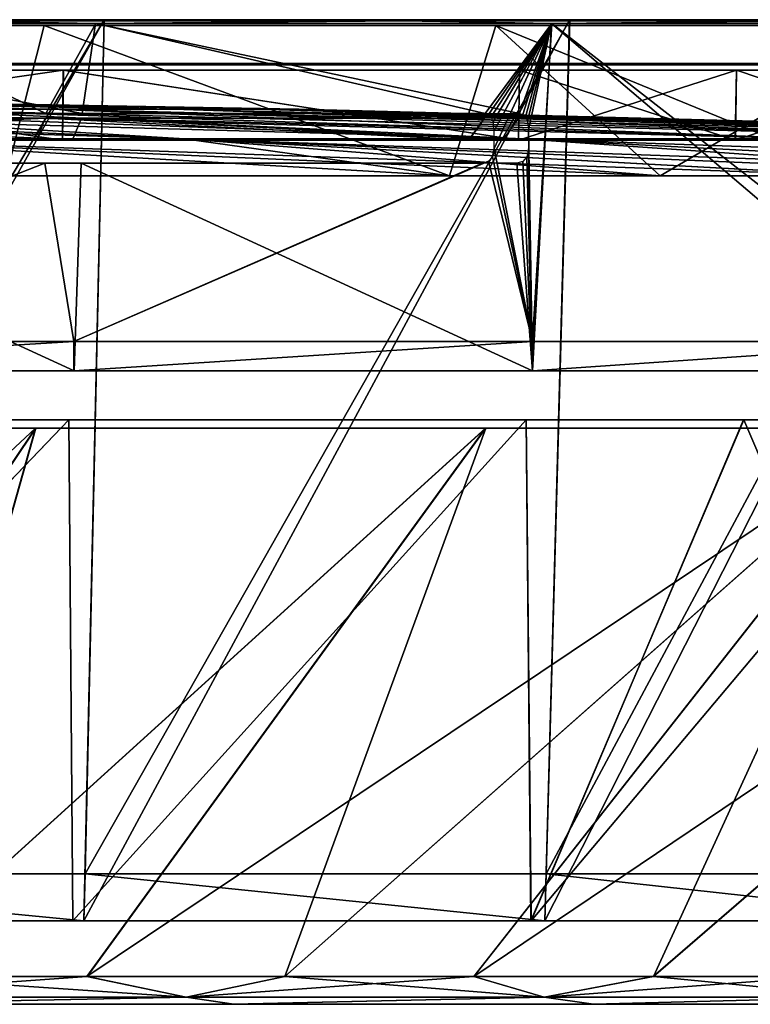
# Model space of a CAD drawing. Header units: millimetres. Extents: x -251 to 251, y -32 to 24.
# Tile 21 of 25: x 104 to 143, y -28 to 24. Entities that reach past the tile are written whole.
import ezdxf

# ---------------------------------------------------------------- set-up
doc = ezdxf.new("R2010")
doc.units = ezdxf.units.MM
doc.header["$LTSCALE"] = 81.481481
for name, color, linetype in [('1', 7, 'CONTINUOUS'), ('28', 7, 'CONTINUOUS'), ('31', 7, 'CONTINUOUS'), ('32', 7, 'CONTINUOUS'), ('34', 7, 'CONTINUOUS'), ('35', 7, 'CONTINUOUS'), ('36', 7, 'CONTINUOUS'), ('37', 7, 'CONTINUOUS'), ('41', 7, 'CONTINUOUS'), ('44', 7, 'CONTINUOUS'), ('46', 7, 'CONTINUOUS'), ('47', 7, 'CONTINUOUS'), ('48', 7, 'CONTINUOUS'), ('66', 7, 'CONTINUOUS'), ('67', 7, 'CONTINUOUS'), ('69', 7, 'CONTINUOUS'), ('72', 7, 'CONTINUOUS'), ('73', 7, 'CONTINUOUS')]:
    doc.layers.add(name, color=color, linetype=linetype)

msp = doc.modelspace()

# ---------------------------------------------------------------- linework, layer by layer
at = {"layer": '1', "linetype": 'CONTINUOUS'}
for points in [[(115.504, -28.25, -158.974), (94.687, -28.25, 172.187), (94.672, -28.25, -172.195), (115.504, -28.25, -158.974)], [(115.516, -28.25, 158.965), (94.687, -28.25, 172.187), (115.504, -28.25, -158.974), (115.516, -28.25, 158.965)], [(134.514, -28.25, -143.247), (115.516, -28.25, 158.965), (115.504, -28.25, -158.974), (134.514, -28.25, -143.247)], [(134.525, -28.25, 143.237), (115.516, -28.25, 158.965), (134.514, -28.25, -143.247), (134.525, -28.25, 143.237)], [(151.409, -28.25, -125.257), (134.525, -28.25, 143.237), (134.514, -28.25, -143.247), (151.409, -28.25, -125.257)], [(151.418, -28.25, 125.245), (134.525, -28.25, 143.237), (151.409, -28.25, -125.257), (151.418, -28.25, 125.245)]]:
    msp.add_3dface(points, dxfattribs=at)
at = {"layer": '28', "linetype": 'CONTINUOUS'}
for points in [[(92.445, -27.875, 176.139), (113.002, -27.875, 163.712), (96.896, -26.785, 176.238), (92.445, -27.875, 176.139)], [(113.002, -27.875, -163.712), (92.445, -27.875, -176.139), (107.758, -26.785, -169.815), (113.002, -27.875, -163.712)], [(107.758, -26.785, -169.815), (92.445, -27.875, -176.139), (96.879, -26.785, -176.248), (107.758, -26.785, -169.815)], [(96.896, -26.785, 176.238), (113.002, -27.875, 163.712), (107.769, -26.785, 169.808), (96.896, -26.785, 176.238)], [(118.214, -26.785, -162.709), (113.002, -27.875, -163.712), (107.758, -26.785, -169.815), (118.214, -26.785, -162.709)], [(107.769, -26.785, 169.808), (113.002, -27.875, 163.712), (118.218, -26.785, 162.706), (107.769, -26.785, 169.808)], [(113.002, -27.875, 163.712), (131.912, -27.875, 148.897), (118.218, -26.785, 162.706), (113.002, -27.875, 163.712)], [(128.197, -26.785, -154.966), (113.002, -27.875, -163.712), (118.214, -26.785, -162.709), (128.197, -26.785, -154.966)], [(131.912, -27.875, -148.897), (113.002, -27.875, -163.712), (128.197, -26.785, -154.966), (131.912, -27.875, -148.897)], [(118.218, -26.785, 162.706), (131.912, -27.875, 148.897), (128.207, -26.785, 154.957), (118.218, -26.785, 162.706)], [(137.672, -26.785, -146.612), (131.912, -27.875, -148.897), (128.197, -26.785, -154.966), (137.672, -26.785, -146.612)], [(128.207, -26.785, 154.957), (131.912, -27.875, 148.897), (137.687, -26.785, 146.599), (128.207, -26.785, 154.957)], [(131.912, -27.875, 148.897), (148.897, -27.875, 131.912), (137.687, -26.785, 146.599), (131.912, -27.875, 148.897)], [(146.604, -26.785, -137.681), (131.912, -27.875, -148.897), (137.672, -26.785, -146.612), (146.604, -26.785, -137.681)], [(148.897, -27.875, -131.912), (131.912, -27.875, -148.897), (146.604, -26.785, -137.681), (148.897, -27.875, -131.912)], [(137.687, -26.785, 146.599), (148.897, -27.875, 131.912), (146.621, -26.785, 137.663), (137.687, -26.785, 146.599)], [(113.002, -27.875, -163.712), (94.672, -28.25, -172.195), (92.445, -27.875, -176.139), (113.002, -27.875, -163.712)], [(92.445, -27.875, 176.139), (94.687, -28.25, 172.187), (113.002, -27.875, 163.712), (92.445, -27.875, 176.139)], [(115.504, -28.25, -158.974), (94.672, -28.25, -172.195), (113.002, -27.875, -163.712), (115.504, -28.25, -158.974)], [(94.687, -28.25, 172.187), (115.516, -28.25, 158.965), (113.002, -27.875, 163.712), (94.687, -28.25, 172.187)], [(131.912, -27.875, -148.897), (115.504, -28.25, -158.974), (113.002, -27.875, -163.712), (131.912, -27.875, -148.897)], [(113.002, -27.875, 163.712), (115.516, -28.25, 158.965), (131.912, -27.875, 148.897), (113.002, -27.875, 163.712)], [(134.514, -28.25, -143.247), (115.504, -28.25, -158.974), (131.912, -27.875, -148.897), (134.514, -28.25, -143.247)], [(115.516, -28.25, 158.965), (134.525, -28.25, 143.237), (131.912, -27.875, 148.897), (115.516, -28.25, 158.965)], [(148.897, -27.875, -131.912), (134.514, -28.25, -143.247), (131.912, -27.875, -148.897), (148.897, -27.875, -131.912)], [(131.912, -27.875, 148.897), (134.525, -28.25, 143.237), (148.897, -27.875, 131.912), (131.912, -27.875, 148.897)], [(151.409, -28.25, -125.257), (134.514, -28.25, -143.247), (148.897, -27.875, -131.912), (151.409, -28.25, -125.257)], [(134.525, -28.25, 143.237), (151.418, -28.25, 125.245), (148.897, -27.875, 131.912), (134.525, -28.25, 143.237)]]:
    msp.add_3dface(points, dxfattribs=at)
at = {"layer": '31', "linetype": 'CONTINUOUS'}
for points in [[(85.62, -26.785, -181.984), (74.027, -26.785, -187), (105.049, 2.179, -218.157), (85.62, -26.785, -181.984)], [(105.049, 2.179, -218.157), (74.027, -26.785, -187), (79.965, 2.179, -228.547), (105.049, 2.179, -218.157)], [(79.982, 2.179, 228.541), (85.642, -26.785, 181.973), (105.065, 2.179, 218.15), (79.982, 2.179, 228.541)], [(96.879, -26.785, -176.248), (85.62, -26.785, -181.984), (105.049, 2.179, -218.157), (96.879, -26.785, -176.248)], [(85.642, -26.785, 181.973), (96.896, -26.785, 176.238), (105.065, 2.179, 218.15), (85.642, -26.785, 181.973)], [(128.808, 2.179, -205.028), (96.879, -26.785, -176.248), (105.049, 2.179, -218.157), (128.808, 2.179, -205.028)], [(107.758, -26.785, -169.815), (96.879, -26.785, -176.248), (128.808, 2.179, -205.028), (107.758, -26.785, -169.815)], [(96.896, -26.785, 176.238), (107.769, -26.785, 169.808), (128.834, 2.179, 205.012), (96.896, -26.785, 176.238)], [(105.065, 2.179, 218.15), (96.896, -26.785, 176.238), (128.834, 2.179, 205.012), (105.065, 2.179, 218.15)], [(150.958, 2.179, -189.314), (107.758, -26.785, -169.815), (128.808, 2.179, -205.028), (150.958, 2.179, -189.314)], [(118.214, -26.785, -162.709), (107.758, -26.785, -169.815), (150.958, 2.179, -189.314), (118.214, -26.785, -162.709)], [(107.769, -26.785, 169.808), (118.218, -26.785, 162.706), (128.834, 2.179, 205.012), (107.769, -26.785, 169.808)], [(128.197, -26.785, -154.966), (118.214, -26.785, -162.709), (150.958, 2.179, -189.314), (128.197, -26.785, -154.966)], [(118.218, -26.785, 162.706), (128.207, -26.785, 154.957), (150.984, 2.179, 189.293), (118.218, -26.785, 162.706)], [(128.834, 2.179, 205.012), (118.218, -26.785, 162.706), (150.984, 2.179, 189.293), (128.834, 2.179, 205.012)], [(171.211, 2.179, -171.216), (128.197, -26.785, -154.966), (150.958, 2.179, -189.314), (171.211, 2.179, -171.216)], [(137.672, -26.785, -146.612), (128.197, -26.785, -154.966), (171.211, 2.179, -171.216), (137.672, -26.785, -146.612)], [(128.207, -26.785, 154.957), (137.687, -26.785, 146.599), (150.984, 2.179, 189.293), (128.207, -26.785, 154.957)], [(146.604, -26.785, -137.681), (137.672, -26.785, -146.612), (171.211, 2.179, -171.216), (146.604, -26.785, -137.681)], [(150.984, 2.179, 189.293), (137.687, -26.785, 146.599), (171.223, 2.179, 171.203), (150.984, 2.179, 189.293)], [(137.687, -26.785, 146.599), (146.621, -26.785, 137.663), (171.223, 2.179, 171.203), (137.687, -26.785, 146.599)]]:
    msp.add_3dface(points, dxfattribs=at)
at = {"layer": '32', "linetype": 'CONTINUOUS'}
for points in [[(81.296, 2.617, -232.359), (81.462, -23.85, -232.791), (106.799, 2.617, -221.797), (81.296, 2.617, -232.359)], [(106.805, 2.617, 221.794), (81.465, -23.85, 232.79), (81.301, 2.617, 232.357), (106.805, 2.617, 221.794)], [(81.462, -23.85, -232.791), (107.016, -23.85, -222.205), (106.799, 2.617, -221.797), (81.462, -23.85, -232.791)], [(107.019, -23.85, 222.204), (81.465, -23.85, 232.79), (106.805, 2.617, 221.794), (107.019, -23.85, 222.204)], [(106.799, 2.617, -221.797), (107.016, -23.85, -222.205), (130.965, 2.617, -208.442), (106.799, 2.617, -221.797)], [(130.96, 2.617, 208.445), (107.019, -23.85, 222.204), (106.805, 2.617, 221.794), (130.96, 2.617, 208.445)], [(107.016, -23.85, -222.205), (131.218, -23.85, -208.828), (130.965, 2.617, -208.442), (107.016, -23.85, -222.205)], [(131.221, -23.85, 208.827), (107.019, -23.85, 222.204), (130.96, 2.617, 208.445), (131.221, -23.85, 208.827)], [(142.442, 2.617, 200.774), (131.221, -23.85, 208.827), (130.96, 2.617, 208.445), (142.442, 2.617, 200.774)], [(130.965, 2.617, -208.442), (131.218, -23.85, -208.828), (142.453, 2.617, -200.766), (130.965, 2.617, -208.442)], [(131.218, -23.85, -208.828), (153.774, -23.85, -192.824), (142.453, 2.617, -200.766), (131.218, -23.85, -208.828)], [(153.48, 2.617, 192.467), (131.221, -23.85, 208.827), (142.442, 2.617, 200.774), (153.48, 2.617, 192.467)], [(153.777, -23.85, 192.821), (131.221, -23.85, 208.827), (153.48, 2.617, 192.467), (153.777, -23.85, 192.821)], [(142.453, 2.617, -200.766), (153.774, -23.85, -192.824), (153.487, 2.617, -192.462), (142.453, 2.617, -200.766)]]:
    msp.add_3dface(points, dxfattribs=at)
at = {"layer": '34', "linetype": 'CONTINUOUS'}
for points in [[(107.016, -23.85, -222.205), (81.462, -23.85, -232.791), (81.916, -23.85, -234.087), (107.016, -23.85, -222.205)], [(81.465, -23.85, 232.79), (107.019, -23.85, 222.204), (81.912, -23.85, 234.088), (81.465, -23.85, 232.79)], [(81.912, -23.85, 234.088), (107.019, -23.85, 222.204), (107.604, -23.85, 223.447), (81.912, -23.85, 234.088)], [(107.608, -23.85, -223.445), (107.016, -23.85, -222.205), (81.916, -23.85, -234.087), (107.608, -23.85, -223.445)], [(131.218, -23.85, -208.828), (107.016, -23.85, -222.205), (107.608, -23.85, -223.445), (131.218, -23.85, -208.828)], [(107.019, -23.85, 222.204), (131.221, -23.85, 208.827), (107.604, -23.85, 223.447), (107.019, -23.85, 222.204)], [(107.604, -23.85, 223.447), (131.221, -23.85, 208.827), (131.943, -23.85, 209.995), (107.604, -23.85, 223.447)], [(131.947, -23.85, -209.993), (131.218, -23.85, -208.828), (107.608, -23.85, -223.445), (131.947, -23.85, -209.993)], [(153.774, -23.85, -192.824), (131.218, -23.85, -208.828), (131.947, -23.85, -209.993), (153.774, -23.85, -192.824)], [(131.221, -23.85, 208.827), (153.777, -23.85, 192.821), (131.943, -23.85, 209.995), (131.221, -23.85, 208.827)], [(131.943, -23.85, 209.995), (153.777, -23.85, 192.821), (154.627, -23.85, 193.9), (131.943, -23.85, 209.995)], [(154.625, -23.85, -193.902), (153.774, -23.85, -192.824), (131.947, -23.85, -209.993), (154.625, -23.85, -193.902)]]:
    msp.add_3dface(points, dxfattribs=at)
at = {"layer": '35', "linetype": 'CONTINUOUS'}
for points in [[(107.608, -23.85, -223.445), (81.916, -23.85, -234.087), (108.676, 23.75, -225.699), (107.608, -23.85, -223.445)], [(108.676, 23.75, -225.699), (81.916, -23.85, -234.087), (82.725, 23.75, -236.447), (108.676, 23.75, -225.699)], [(131.947, -23.85, -209.993), (107.608, -23.85, -223.445), (133.261, 23.75, -212.114), (131.947, -23.85, -209.993)], [(133.261, 23.75, -212.114), (107.608, -23.85, -223.445), (108.676, 23.75, -225.699), (133.261, 23.75, -212.114)], [(154.625, -23.85, -193.902), (131.947, -23.85, -209.993), (156.173, 23.75, -195.858), (154.625, -23.85, -193.902)], [(156.173, 23.75, -195.858), (131.947, -23.85, -209.993), (133.261, 23.75, -212.114), (156.173, 23.75, -195.858)], [(81.912, -23.85, 234.088), (107.604, -23.85, 223.447), (81.954, -21.354, 234.212), (81.912, -23.85, 234.088)], [(81.954, -21.354, 234.212), (107.604, -23.85, 223.447), (107.663, -21.354, 223.564), (81.954, -21.354, 234.212)], [(107.604, -23.85, 223.447), (131.943, -23.85, 209.995), (107.663, -21.354, 223.564), (107.604, -23.85, 223.447)], [(107.663, -21.354, 223.564), (131.943, -23.85, 209.995), (132.017, -21.354, 210.104), (107.663, -21.354, 223.564)], [(131.943, -23.85, 209.995), (154.627, -23.85, 193.9), (132.017, -21.354, 210.104), (131.943, -23.85, 209.995)], [(132.017, -21.354, 210.104), (154.627, -23.85, 193.9), (154.711, -21.354, 194.001), (132.017, -21.354, 210.104)]]:
    msp.add_3dface(points, dxfattribs=at)
at = {"layer": '36', "linetype": 'CONTINUOUS'}
for points in [[(108.218, 23.552, -222.029), (82.794, 23.552, -232.708), (107.514, 18.79, -222.306), (108.218, 23.552, -222.029)], [(107.514, 18.79, -222.306), (82.794, 23.552, -232.708), (83.186, 18.79, -232.506), (107.514, 18.79, -222.306)], [(130.616, 18.79, -209.568), (108.218, 23.552, -222.029), (107.514, 18.79, -222.306), (130.616, 18.79, -209.568)], [(132.295, 23.552, -208.581), (108.218, 23.552, -222.029), (130.616, 18.79, -209.568), (132.295, 23.552, -208.581)], [(130.788, 18.748, -209.46), (132.295, 23.552, -208.581), (130.616, 18.79, -209.568), (130.788, 18.748, -209.46)], [(130.925, 18.626, -209.372), (132.295, 23.552, -208.581), (130.788, 18.748, -209.46), (130.925, 18.626, -209.372)], [(131.035, 18.387, -209.3), (132.295, 23.552, -208.581), (130.925, 18.626, -209.372), (131.035, 18.387, -209.3)], [(131.087, 17.933, -209.261), (132.295, 23.552, -208.581), (131.035, 18.387, -209.3), (131.087, 17.933, -209.261)], [(131.3, 5.205, -208.944), (132.295, 23.552, -208.581), (131.087, 17.933, -209.261), (131.3, 5.205, -208.944)], [(131.3, 5.205, -208.944), (153.868, 5.205, -192.929), (132.295, 23.552, -208.581), (131.3, 5.205, -208.944)], [(132.295, 23.552, -208.581), (153.868, 5.205, -192.929), (154.722, 23.552, -192.533), (132.295, 23.552, -208.581)], [(131.08, 16.923, -209.25), (131.3, 5.205, -208.944), (131.087, 17.933, -209.261), (131.08, 16.923, -209.25)], [(130.996, 16.509, -209.297), (131.3, 5.205, -208.944), (131.08, 16.923, -209.25), (130.996, 16.509, -209.297)], [(81.516, 5.205, -232.921), (107.081, 5.205, -222.33), (83.218, 16.176, -232.461), (81.516, 5.205, -232.921)], [(83.218, 16.176, -232.461), (107.081, 5.205, -222.33), (107.451, 16.176, -222.301), (83.218, 16.176, -232.461)], [(107.081, 5.205, -222.33), (131.3, 5.205, -208.944), (107.451, 16.176, -222.301), (107.081, 5.205, -222.33)], [(107.451, 16.176, -222.301), (131.3, 5.205, -208.944), (130.467, 16.176, -209.623), (107.451, 16.176, -222.301)], [(130.467, 16.176, -209.623), (131.3, 5.205, -208.944), (130.795, 16.269, -209.419), (130.467, 16.176, -209.623)], [(130.795, 16.269, -209.419), (131.3, 5.205, -208.944), (130.996, 16.509, -209.297), (130.795, 16.269, -209.419)], [(81.504, 5.205, 232.925), (107.079, 6.75, 222.352), (107.071, 5.205, 222.335), (81.504, 5.205, 232.925)], [(81.51, 6.75, 232.943), (107.079, 6.75, 222.352), (81.504, 5.205, 232.925), (81.51, 6.75, 232.943)], [(107.071, 5.205, 222.335), (131.301, 6.75, 208.965), (131.291, 5.205, 208.949), (107.071, 5.205, 222.335)], [(107.079, 6.75, 222.352), (131.301, 6.75, 208.965), (107.071, 5.205, 222.335), (107.079, 6.75, 222.352)], [(131.291, 5.205, 208.949), (153.872, 6.75, 192.95), (153.861, 5.205, 192.935), (131.291, 5.205, 208.949)], [(131.301, 6.75, 208.965), (153.872, 6.75, 192.95), (131.291, 5.205, 208.949), (131.301, 6.75, 208.965)]]:
    msp.add_3dface(points, dxfattribs=at)
at = {"layer": '37', "linetype": 'CONTINUOUS'}
for points in [[(83.107, 17.4, -231.761), (107.002, 17.4, -221.744), (83.163, 18.546, -232.443), (83.107, 17.4, -231.761)], [(83.163, 18.546, -232.443), (107.002, 17.4, -221.744), (107.485, 18.546, -222.245), (83.163, 18.546, -232.443)], [(107.002, 17.4, -221.744), (129.713, 17.4, -209.271), (107.485, 18.546, -222.245), (107.002, 17.4, -221.744)], [(130.16, 17.974, -209.383), (130.58, 18.546, -209.511), (107.485, 18.546, -222.245), (130.16, 17.974, -209.383)], [(129.74, 17.402, -209.255), (130.16, 17.974, -209.383), (107.485, 18.546, -222.245), (129.74, 17.402, -209.255)], [(129.726, 17.4, -209.263), (129.74, 17.402, -209.255), (107.485, 18.546, -222.245), (129.726, 17.4, -209.263)], [(129.713, 17.4, -209.271), (129.726, 17.4, -209.263), (107.485, 18.546, -222.245), (129.713, 17.4, -209.271)]]:
    msp.add_3dface(points, dxfattribs=at)
at = {"layer": '41', "linetype": 'CONTINUOUS'}
for points in [[(81.17, 18.79, 233.218), (95.665, 23.552, 227.719), (105.585, 18.79, 223.228), (81.17, 18.79, 233.218)], [(95.665, 23.552, 227.719), (108.233, 23.552, 222.021), (105.585, 18.79, 223.228), (95.665, 23.552, 227.719)], [(108.233, 23.552, 222.021), (128.796, 18.79, 210.691), (105.585, 18.79, 223.228), (108.233, 23.552, 222.021)], [(108.233, 23.552, 222.021), (132.312, 23.552, 208.57), (128.796, 18.79, 210.691), (108.233, 23.552, 222.021)], [(128.796, 18.79, 210.691), (132.312, 23.552, 208.57), (128.969, 18.748, 210.584), (128.796, 18.79, 210.691)], [(128.969, 18.748, 210.584), (132.312, 23.552, 208.57), (129.11, 18.621, 210.496), (128.969, 18.748, 210.584)], [(129.11, 18.621, 210.496), (132.312, 23.552, 208.57), (129.225, 18.37, 210.422), (129.11, 18.621, 210.496)], [(129.225, 18.37, 210.422), (132.312, 23.552, 208.57), (129.281, 17.888, 210.381), (129.225, 18.37, 210.422)], [(132.312, 23.552, 208.57), (131.301, 6.75, 208.965), (129.275, 16.948, 210.371), (132.312, 23.552, 208.57)], [(129.281, 17.888, 210.381), (132.312, 23.552, 208.57), (129.275, 16.948, 210.371), (129.281, 17.888, 210.381)], [(153.872, 6.75, 192.95), (131.301, 6.75, 208.965), (132.312, 23.552, 208.57), (153.872, 6.75, 192.95)], [(154.738, 23.552, 192.52), (153.872, 6.75, 192.95), (132.312, 23.552, 208.57), (154.738, 23.552, 192.52)], [(129.275, 16.948, 210.371), (131.301, 6.75, 208.965), (129.187, 16.516, 210.419), (129.275, 16.948, 210.371)], [(105.531, 16.176, 223.218), (81.51, 6.75, 232.943), (81.211, 16.176, 233.17), (105.531, 16.176, 223.218)], [(107.079, 6.75, 222.352), (81.51, 6.75, 232.943), (105.531, 16.176, 223.218), (107.079, 6.75, 222.352)], [(128.656, 16.176, 210.739), (107.079, 6.75, 222.352), (105.531, 16.176, 223.218), (128.656, 16.176, 210.739)], [(131.301, 6.75, 208.965), (107.079, 6.75, 222.352), (128.982, 16.27, 210.541), (131.301, 6.75, 208.965)], [(128.982, 16.27, 210.541), (107.079, 6.75, 222.352), (128.656, 16.176, 210.739), (128.982, 16.27, 210.541)], [(129.187, 16.516, 210.419), (131.301, 6.75, 208.965), (128.982, 16.27, 210.541), (129.187, 16.516, 210.419)]]:
    msp.add_3dface(points, dxfattribs=at)
at = {"layer": '44', "linetype": 'CONTINUOUS'}
for points in [[(105.114, 17.4, 222.645), (81.134, 17.4, 232.458), (105.557, 18.546, 223.168), (105.114, 17.4, 222.645)], [(105.557, 18.546, 223.168), (81.134, 17.4, 232.458), (81.148, 18.546, 233.155), (105.557, 18.546, 223.168)], [(127.93, 17.4, 210.366), (105.114, 17.4, 222.645), (105.557, 18.546, 223.168), (127.93, 17.4, 210.366)], [(128.761, 18.546, 210.634), (127.93, 17.4, 210.366), (105.557, 18.546, 223.168), (128.761, 18.546, 210.634)], [(127.943, 17.4, 210.358), (127.93, 17.4, 210.366), (128.761, 18.546, 210.634), (127.943, 17.4, 210.358)], [(128.761, 18.546, 210.634), (128.358, 17.974, 210.492), (127.943, 17.4, 210.358), (128.761, 18.546, 210.634)], [(127.956, 17.401, 210.351), (127.943, 17.4, 210.358), (128.358, 17.974, 210.492), (127.956, 17.401, 210.351)]]:
    msp.add_3dface(points, dxfattribs=at)
at = {"layer": '46', "linetype": 'CONTINUOUS'}
for points in [[(82.73, 23.75, 236.445), (81.954, -21.354, 234.212), (108.68, 23.75, 225.697), (82.73, 23.75, 236.445)], [(81.954, -21.354, 234.212), (107.663, -21.354, 223.564), (108.68, 23.75, 225.697), (81.954, -21.354, 234.212)], [(108.68, 23.75, 225.697), (107.663, -21.354, 223.564), (133.265, 23.75, 212.111), (108.68, 23.75, 225.697)], [(107.663, -21.354, 223.564), (132.017, -21.354, 210.104), (133.265, 23.75, 212.111), (107.663, -21.354, 223.564)], [(133.265, 23.75, 212.111), (132.017, -21.354, 210.104), (156.177, 23.75, 195.856), (133.265, 23.75, 212.111)], [(132.017, -21.354, 210.104), (154.711, -21.354, 194.001), (156.177, 23.75, 195.856), (132.017, -21.354, 210.104)]]:
    msp.add_3dface(points, dxfattribs=at)
at = {"layer": '47', "linetype": 'CONTINUOUS'}
for points in [[(108.676, 23.75, -225.699), (82.725, 23.75, -236.447), (82.857, 23.75, -232.898), (108.676, 23.75, -225.699)], [(82.73, 23.75, 236.445), (108.68, 23.75, 225.697), (82.877, 23.75, 232.891), (82.73, 23.75, 236.445)], [(108.306, 23.75, -222.208), (108.676, 23.75, -225.699), (82.857, 23.75, -232.898), (108.306, 23.75, -222.208)], [(82.877, 23.75, 232.891), (108.68, 23.75, 225.697), (108.327, 23.75, 222.198), (82.877, 23.75, 232.891)], [(133.261, 23.75, -212.114), (108.676, 23.75, -225.699), (108.306, 23.75, -222.208), (133.261, 23.75, -212.114)], [(132.402, 23.75, -208.75), (133.261, 23.75, -212.114), (108.306, 23.75, -222.208), (132.402, 23.75, -208.75)], [(108.68, 23.75, 225.697), (133.265, 23.75, 212.111), (108.327, 23.75, 222.198), (108.68, 23.75, 225.697)], [(108.327, 23.75, 222.198), (133.265, 23.75, 212.111), (132.423, 23.75, 208.736), (108.327, 23.75, 222.198)], [(156.173, 23.75, -195.858), (133.261, 23.75, -212.114), (132.402, 23.75, -208.75), (156.173, 23.75, -195.858)], [(154.849, 23.75, -192.687), (156.173, 23.75, -195.858), (132.402, 23.75, -208.75), (154.849, 23.75, -192.687)], [(132.423, 23.75, 208.736), (156.177, 23.75, 195.856), (154.869, 23.75, 192.671), (132.423, 23.75, 208.736)], [(133.265, 23.75, 212.111), (156.177, 23.75, 195.856), (132.423, 23.75, 208.736), (133.265, 23.75, 212.111)]]:
    msp.add_3dface(points, dxfattribs=at)
at = {"layer": '48', "linetype": 'CONTINUOUS'}
for points in [[(82.794, 23.552, -232.708), (108.218, 23.552, -222.029), (100.352, 23.692, -225.758), (82.794, 23.552, -232.708)], [(108.306, 23.75, -222.208), (82.857, 23.75, -232.898), (100.352, 23.692, -225.758), (108.306, 23.75, -222.208)], [(82.877, 23.75, 232.891), (108.327, 23.75, 222.198), (100.352, 23.692, 225.758), (82.877, 23.75, 232.891)], [(108.233, 23.552, 222.021), (95.665, 23.552, 227.719), (100.352, 23.692, 225.758), (108.233, 23.552, 222.021)], [(108.306, 23.75, -222.208), (100.352, 23.692, -225.758), (124.478, 23.692, -213.407), (108.306, 23.75, -222.208)], [(108.327, 23.75, 222.198), (124.478, 23.692, 213.407), (100.352, 23.692, 225.758), (108.327, 23.75, 222.198)], [(100.352, 23.692, -225.758), (108.218, 23.552, -222.029), (124.478, 23.692, -213.407), (100.352, 23.692, -225.758)], [(124.478, 23.692, 213.407), (108.233, 23.552, 222.021), (100.352, 23.692, 225.758), (124.478, 23.692, 213.407)], [(108.218, 23.552, -222.029), (132.295, 23.552, -208.581), (124.478, 23.692, -213.407), (108.218, 23.552, -222.029)], [(132.312, 23.552, 208.57), (108.233, 23.552, 222.021), (124.478, 23.692, 213.407), (132.312, 23.552, 208.57)], [(132.402, 23.75, -208.75), (108.306, 23.75, -222.208), (124.478, 23.692, -213.407), (132.402, 23.75, -208.75)], [(108.327, 23.75, 222.198), (132.423, 23.75, 208.736), (124.478, 23.692, 213.407), (108.327, 23.75, 222.198)], [(132.402, 23.75, -208.75), (124.478, 23.692, -213.407), (147.106, 23.692, -198.487), (132.402, 23.75, -208.75)], [(132.423, 23.75, 208.736), (147.106, 23.692, 198.487), (124.478, 23.692, 213.407), (132.423, 23.75, 208.736)], [(124.478, 23.692, -213.407), (132.295, 23.552, -208.581), (147.106, 23.692, -198.487), (124.478, 23.692, -213.407)], [(147.106, 23.692, 198.487), (132.312, 23.552, 208.57), (124.478, 23.692, 213.407), (147.106, 23.692, 198.487)], [(132.295, 23.552, -208.581), (154.722, 23.552, -192.533), (147.106, 23.692, -198.487), (132.295, 23.552, -208.581)], [(154.738, 23.552, 192.52), (132.312, 23.552, 208.57), (147.106, 23.692, 198.487), (154.738, 23.552, 192.52)], [(154.849, 23.75, -192.687), (132.402, 23.75, -208.75), (147.106, 23.692, -198.487), (154.849, 23.75, -192.687)], [(132.423, 23.75, 208.736), (154.869, 23.75, 192.671), (147.106, 23.692, 198.487), (132.423, 23.75, 208.736)]]:
    msp.add_3dface(points, dxfattribs=at)
at = {"layer": '66', "linetype": 'CONTINUOUS'}
for points in [[(106.471, 17.386, -221.117), (81.046, 17.386, -231.647), (81.096, 21.077, -231.732), (106.471, 17.386, -221.117)], [(81.052, 17.386, 231.645), (106.477, 17.386, 221.114), (106.511, 21.077, 221.205), (81.052, 17.386, 231.645)], [(81.077, 21.077, 231.738), (81.052, 17.386, 231.645), (106.511, 21.077, 221.205), (81.077, 21.077, 231.738)], [(106.531, 21.077, -221.195), (106.471, 17.386, -221.117), (81.096, 21.077, -231.732), (106.531, 21.077, -221.195)], [(130.564, 17.386, -207.802), (106.471, 17.386, -221.117), (106.531, 21.077, -221.195), (130.564, 17.386, -207.802)], [(106.477, 17.386, 221.114), (130.558, 17.386, 207.806), (106.511, 21.077, 221.205), (106.477, 17.386, 221.114)], [(106.511, 21.077, 221.205), (130.558, 17.386, 207.806), (130.613, 21.077, 207.886), (106.511, 21.077, 221.205)], [(130.62, 21.077, -207.881), (130.564, 17.386, -207.802), (106.531, 21.077, -221.195), (130.62, 21.077, -207.881)], [(130.558, 17.386, 207.806), (142.005, 17.386, 200.158), (130.613, 21.077, 207.886), (130.558, 17.386, 207.806)], [(142.016, 17.386, -200.151), (130.564, 17.386, -207.802), (142.071, 21.077, -200.23), (142.016, 17.386, -200.151)], [(142.071, 21.077, -200.23), (130.564, 17.386, -207.802), (130.62, 21.077, -207.881), (142.071, 21.077, -200.23)], [(130.613, 21.077, 207.886), (142.005, 17.386, 200.158), (142.069, 21.077, 200.231), (130.613, 21.077, 207.886)], [(142.005, 17.386, 200.158), (153.009, 17.386, 191.877), (142.069, 21.077, 200.231), (142.005, 17.386, 200.158)], [(153.016, 17.386, -191.872), (142.016, 17.386, -200.151), (153.079, 21.077, -191.945), (153.016, 17.386, -191.872)], [(153.079, 21.077, -191.945), (142.016, 17.386, -200.151), (142.071, 21.077, -200.23), (153.079, 21.077, -191.945)], [(142.069, 21.077, 200.231), (153.009, 17.386, 191.877), (153.074, 21.077, 191.949), (142.069, 21.077, 200.231)]]:
    msp.add_3dface(points, dxfattribs=at)
at = {"layer": '67', "linetype": 'CONTINUOUS'}
for points in [[(81.173, 21.368, 231.995), (106.636, 21.368, 221.448), (81.455, 21.442, 232.798), (81.173, 21.368, 231.995)], [(107.001, 21.442, -222.217), (81.181, 21.368, -231.992), (81.45, 21.442, -232.8), (107.001, 21.442, -222.217)], [(106.643, 21.368, -221.445), (81.181, 21.368, -231.992), (107.001, 21.442, -222.217), (106.643, 21.368, -221.445)], [(81.455, 21.442, 232.798), (106.636, 21.368, 221.448), (107.007, 21.442, 222.214), (81.455, 21.442, 232.798)], [(106.636, 21.368, 221.448), (130.753, 21.368, 208.121), (107.007, 21.442, 222.214), (106.636, 21.368, 221.448)], [(130.771, 21.368, -208.109), (106.643, 21.368, -221.445), (131.214, 21.442, -208.836), (130.771, 21.368, -208.109)], [(131.214, 21.442, -208.836), (106.643, 21.368, -221.445), (107.001, 21.442, -222.217), (131.214, 21.442, -208.836)], [(107.007, 21.442, 222.214), (130.753, 21.368, 208.121), (131.208, 21.442, 208.84), (107.007, 21.442, 222.214)], [(130.753, 21.368, 208.121), (142.217, 21.368, 200.462), (131.208, 21.442, 208.84), (130.753, 21.368, 208.121)], [(142.24, 21.368, -200.446), (130.771, 21.368, -208.109), (142.722, 21.442, -201.147), (142.24, 21.368, -200.446)], [(142.722, 21.442, -201.147), (130.771, 21.368, -208.109), (131.214, 21.442, -208.836), (142.722, 21.442, -201.147)], [(131.208, 21.442, 208.84), (142.217, 21.368, 200.462), (142.712, 21.442, 201.154), (131.208, 21.442, 208.84)], [(142.217, 21.368, 200.462), (153.238, 21.368, 192.169), (142.712, 21.442, 201.154), (142.217, 21.368, 200.462)], [(153.256, 21.368, -192.154), (142.24, 21.368, -200.446), (153.778, 21.442, -192.826), (153.256, 21.368, -192.154)], [(153.778, 21.442, -192.826), (142.24, 21.368, -200.446), (142.722, 21.442, -201.147), (153.778, 21.442, -192.826)], [(142.712, 21.442, 201.154), (153.238, 21.368, 192.169), (153.771, 21.442, 192.832), (142.712, 21.442, 201.154)]]:
    msp.add_3dface(points, dxfattribs=at)
at = {"layer": '69', "linetype": 'CONTINUOUS'}
for points in [[(80.308, 23.442, 229.491), (81.466, 23.442, 232.794), (105.5, 23.442, 219.055), (80.308, 23.442, 229.491)], [(105.503, 23.442, -219.054), (81.463, 23.442, -232.795), (80.31, 23.442, -229.49), (105.503, 23.442, -219.054)], [(107.019, 23.442, -222.208), (81.463, 23.442, -232.795), (105.503, 23.442, -219.054), (107.019, 23.442, -222.208)], [(81.466, 23.442, 232.794), (107.022, 23.442, 222.207), (105.5, 23.442, 219.055), (81.466, 23.442, 232.794)], [(105.5, 23.442, 219.055), (107.022, 23.442, 222.207), (129.359, 23.442, 205.868), (105.5, 23.442, 219.055)], [(129.362, 23.442, -205.866), (107.019, 23.442, -222.208), (105.503, 23.442, -219.054), (129.362, 23.442, -205.866)], [(131.224, 23.442, -208.83), (107.019, 23.442, -222.208), (129.362, 23.442, -205.866), (131.224, 23.442, -208.83)], [(107.022, 23.442, 222.207), (131.227, 23.442, 208.828), (129.359, 23.442, 205.868), (107.022, 23.442, 222.207)], [(129.359, 23.442, 205.868), (131.227, 23.442, 208.828), (151.596, 23.442, 190.09), (129.359, 23.442, 205.868)], [(151.599, 23.442, -190.087), (131.224, 23.442, -208.83), (129.362, 23.442, -205.866), (151.599, 23.442, -190.087)], [(153.782, 23.442, -192.823), (131.224, 23.442, -208.83), (151.599, 23.442, -190.087), (153.782, 23.442, -192.823)], [(131.227, 23.442, 208.828), (153.785, 23.442, 192.821), (151.596, 23.442, 190.09), (131.227, 23.442, 208.828)]]:
    msp.add_3dface(points, dxfattribs=at)
at = {"layer": '72', "linetype": 'CONTINUOUS'}
for points in [[(97.406, 19.027, 68.757), (105.862, 19.027, 54.853), (48.633, 20.067, 34.329), (97.406, 19.027, 68.757)], [(48.633, 20.067, 34.329), (105.862, 19.027, 54.853), (52.854, 20.067, 27.387), (48.633, 20.067, 34.329)], [(56.091, 20.067, -19.935), (105.862, 19.027, -54.853), (52.854, 20.067, -27.387), (56.091, 20.067, -19.935)], [(105.862, 19.027, -54.853), (97.406, 19.027, -68.757), (52.854, 20.067, -27.387), (105.862, 19.027, -54.853)], [(105.862, 19.027, 54.853), (112.345, 19.027, 39.927), (52.854, 20.067, 27.387), (105.862, 19.027, 54.853)], [(52.854, 20.067, 27.387), (112.345, 19.027, 39.927), (56.091, 20.067, 19.935), (52.854, 20.067, 27.387)], [(58.283, 20.067, -12.111), (112.345, 19.027, -39.927), (56.091, 20.067, -19.935), (58.283, 20.067, -12.111)], [(112.345, 19.027, -39.927), (105.862, 19.027, -54.853), (56.091, 20.067, -19.935), (112.345, 19.027, -39.927)], [(56.091, 20.067, 19.935), (116.735, 19.027, 24.258), (58.283, 20.067, 12.111), (56.091, 20.067, 19.935)], [(112.345, 19.027, 39.927), (116.735, 19.027, 24.258), (56.091, 20.067, 19.935), (112.345, 19.027, 39.927)], [(59.39, 20.067, -4.062), (116.735, 19.027, -24.258), (58.283, 20.067, -12.111), (59.39, 20.067, -4.062)], [(116.735, 19.027, -24.258), (112.345, 19.027, -39.927), (58.283, 20.067, -12.111), (116.735, 19.027, -24.258)], [(116.735, 19.027, 24.258), (118.951, 19.027, 8.136), (58.283, 20.067, 12.111), (116.735, 19.027, 24.258)], [(58.283, 20.067, 12.111), (118.951, 19.027, 8.136), (59.39, 20.067, 4.062), (58.283, 20.067, 12.111)], [(59.39, 20.067, 4.062), (118.951, 19.027, -8.136), (59.39, 20.067, -4.062), (59.39, 20.067, 4.062)], [(118.951, 19.027, -8.136), (116.735, 19.027, -24.258), (59.39, 20.067, -4.062), (118.951, 19.027, -8.136)], [(118.951, 19.027, 8.136), (118.951, 19.027, -8.136), (59.39, 20.067, 4.062), (118.951, 19.027, 8.136)], [(61.949, 19.027, 101.872), (112.916, 17.46, 138.793), (75.244, 19.027, 92.487), (61.949, 19.027, 101.872)], [(92.966, 17.46, 152.876), (112.916, 17.46, 138.793), (61.949, 19.027, 101.872), (92.966, 17.46, 152.876)], [(112.916, 17.46, -138.793), (92.966, 17.46, -152.876), (75.244, 19.027, -92.487), (112.916, 17.46, -138.793)], [(87.137, 19.027, -81.38), (112.916, 17.46, -138.793), (75.244, 19.027, -92.487), (87.137, 19.027, -81.38)], [(75.244, 19.027, 92.487), (130.764, 17.46, 122.125), (87.137, 19.027, 81.38), (75.244, 19.027, 92.487)], [(112.916, 17.46, 138.793), (130.764, 17.46, 122.125), (75.244, 19.027, 92.487), (112.916, 17.46, 138.793)], [(130.764, 17.46, -122.125), (112.916, 17.46, -138.793), (87.137, 19.027, -81.38), (130.764, 17.46, -122.125)], [(97.406, 19.027, -68.757), (130.764, 17.46, -122.125), (87.137, 19.027, -81.38), (97.406, 19.027, -68.757)], [(87.137, 19.027, 81.38), (146.175, 17.46, 103.182), (97.406, 19.027, 68.757), (87.137, 19.027, 81.38)], [(130.764, 17.46, 122.125), (146.175, 17.46, 103.182), (87.137, 19.027, 81.38), (130.764, 17.46, 122.125)], [(105.862, 19.027, -54.853), (146.175, 17.46, -103.182), (97.406, 19.027, -68.757), (105.862, 19.027, -54.853)], [(97.406, 19.027, 68.757), (158.864, 17.46, 82.316), (105.862, 19.027, 54.853), (97.406, 19.027, 68.757)], [(146.175, 17.46, 103.182), (158.864, 17.46, 82.316), (97.406, 19.027, 68.757), (146.175, 17.46, 103.182)], [(146.175, 17.46, -103.182), (130.764, 17.46, -122.125), (97.406, 19.027, -68.757), (146.175, 17.46, -103.182)], [(158.864, 17.46, 82.316), (168.593, 17.46, 59.918), (105.862, 19.027, 54.853), (158.864, 17.46, 82.316)], [(112.345, 19.027, -39.927), (158.864, 17.46, -82.316), (105.862, 19.027, -54.853), (112.345, 19.027, -39.927)], [(158.864, 17.46, -82.316), (146.175, 17.46, -103.182), (105.862, 19.027, -54.853), (158.864, 17.46, -82.316)], [(105.862, 19.027, 54.853), (168.593, 17.46, 59.918), (112.345, 19.027, 39.927), (105.862, 19.027, 54.853)], [(116.735, 19.027, -24.258), (168.593, 17.46, -59.918), (112.345, 19.027, -39.927), (116.735, 19.027, -24.258)], [(168.593, 17.46, -59.918), (158.864, 17.46, -82.316), (112.345, 19.027, -39.927), (168.593, 17.46, -59.918)], [(112.345, 19.027, 39.927), (175.181, 17.46, 36.403), (116.735, 19.027, 24.258), (112.345, 19.027, 39.927)], [(168.593, 17.46, 59.918), (175.181, 17.46, 36.403), (112.345, 19.027, 39.927), (168.593, 17.46, 59.918)], [(118.951, 19.027, -8.136), (175.181, 17.46, -36.403), (116.735, 19.027, -24.258), (118.951, 19.027, -8.136)], [(175.181, 17.46, -36.403), (168.593, 17.46, -59.918), (116.735, 19.027, -24.258), (175.181, 17.46, -36.403)], [(116.735, 19.027, 24.258), (178.506, 17.46, 12.21), (118.951, 19.027, 8.136), (116.735, 19.027, 24.258)], [(175.181, 17.46, 36.403), (178.506, 17.46, 12.21), (116.735, 19.027, 24.258), (175.181, 17.46, 36.403)], [(118.951, 19.027, 8.136), (178.506, 17.46, -12.21), (118.951, 19.027, -8.136), (118.951, 19.027, 8.136)], [(178.506, 17.46, -12.21), (175.181, 17.46, -36.403), (118.951, 19.027, -8.136), (178.506, 17.46, -12.21)], [(178.506, 17.46, 12.21), (178.506, 17.46, -12.21), (118.951, 19.027, 8.136), (178.506, 17.46, 12.21)], [(126.907, 15.502, -201.995), (103.499, 15.502, -214.931), (92.966, 17.46, -152.876), (126.907, 15.502, -201.995)], [(112.916, 17.46, -138.793), (126.907, 15.502, -201.995), (92.966, 17.46, -152.876), (112.916, 17.46, -138.793)], [(103.494, 15.502, 214.933), (126.913, 15.502, 201.991), (92.966, 17.46, 152.876), (103.494, 15.502, 214.933)], [(126.913, 15.502, 201.991), (138.044, 15.502, 194.554), (92.966, 17.46, 152.876), (126.913, 15.502, 201.991)], [(92.966, 17.46, 152.876), (148.738, 15.502, 186.506), (112.916, 17.46, 138.793), (92.966, 17.46, 152.876)], [(138.044, 15.502, 194.554), (148.738, 15.502, 186.506), (92.966, 17.46, 152.876), (138.044, 15.502, 194.554)], [(130.764, 17.46, -122.125), (158.958, 15.502, -177.875), (112.916, 17.46, -138.793), (130.764, 17.46, -122.125)], [(158.958, 15.502, -177.875), (148.731, 15.502, -186.512), (112.916, 17.46, -138.793), (158.958, 15.502, -177.875)], [(148.731, 15.502, -186.512), (138.034, 15.502, -194.561), (112.916, 17.46, -138.793), (148.731, 15.502, -186.512)], [(138.034, 15.502, -194.561), (126.907, 15.502, -201.995), (112.916, 17.46, -138.793), (138.034, 15.502, -194.561)], [(112.916, 17.46, 138.793), (168.679, 15.502, 168.685), (130.764, 17.46, 122.125), (112.916, 17.46, 138.793)], [(148.738, 15.502, 186.506), (168.679, 15.502, 168.685), (112.916, 17.46, 138.793), (148.738, 15.502, 186.506)], [(146.175, 17.46, -103.182), (186.508, 15.502, -148.735), (130.764, 17.46, -122.125), (146.175, 17.46, -103.182)], [(186.508, 15.502, -148.735), (168.684, 15.502, -168.681), (130.764, 17.46, -122.125), (186.508, 15.502, -148.735)], [(168.684, 15.502, -168.681), (158.958, 15.502, -177.875), (130.764, 17.46, -122.125), (168.684, 15.502, -168.681)], [(130.764, 17.46, 122.125), (186.505, 15.502, 148.739), (146.175, 17.46, 103.182), (130.764, 17.46, 122.125)], [(168.679, 15.502, 168.685), (186.505, 15.502, 148.739), (130.764, 17.46, 122.125), (168.679, 15.502, 168.685)]]:
    msp.add_3dface(points, dxfattribs=at)
at = {"layer": '73', "linetype": 'CONTINUOUS'}
for points in [[(80.308, 23.442, 229.491), (105.5, 23.442, 219.055), (103.494, 15.502, 214.933), (80.308, 23.442, 229.491)], [(105.503, 23.442, -219.054), (80.31, 23.442, -229.49), (103.499, 15.502, -214.931), (105.503, 23.442, -219.054)], [(105.5, 23.442, 219.055), (126.913, 15.502, 201.991), (103.494, 15.502, 214.933), (105.5, 23.442, 219.055)], [(105.503, 23.442, -219.054), (103.499, 15.502, -214.931), (126.907, 15.502, -201.995), (105.503, 23.442, -219.054)], [(105.5, 23.442, 219.055), (129.359, 23.442, 205.868), (126.913, 15.502, 201.991), (105.5, 23.442, 219.055)], [(129.362, 23.442, -205.866), (105.503, 23.442, -219.054), (126.907, 15.502, -201.995), (129.362, 23.442, -205.866)], [(129.362, 23.442, -205.866), (126.907, 15.502, -201.995), (138.034, 15.502, -194.561), (129.362, 23.442, -205.866)], [(129.359, 23.442, 205.868), (138.044, 15.502, 194.554), (126.913, 15.502, 201.991), (129.359, 23.442, 205.868)], [(129.359, 23.442, 205.868), (151.596, 23.442, 190.09), (138.044, 15.502, 194.554), (129.359, 23.442, 205.868)], [(129.362, 23.442, -205.866), (138.034, 15.502, -194.561), (148.731, 15.502, -186.512), (129.362, 23.442, -205.866)], [(151.599, 23.442, -190.087), (129.362, 23.442, -205.866), (148.731, 15.502, -186.512), (151.599, 23.442, -190.087)], [(151.596, 23.442, 190.09), (148.738, 15.502, 186.506), (138.044, 15.502, 194.554), (151.596, 23.442, 190.09)]]:
    msp.add_3dface(points, dxfattribs=at)

doc.saveas('drawing.dxf')
